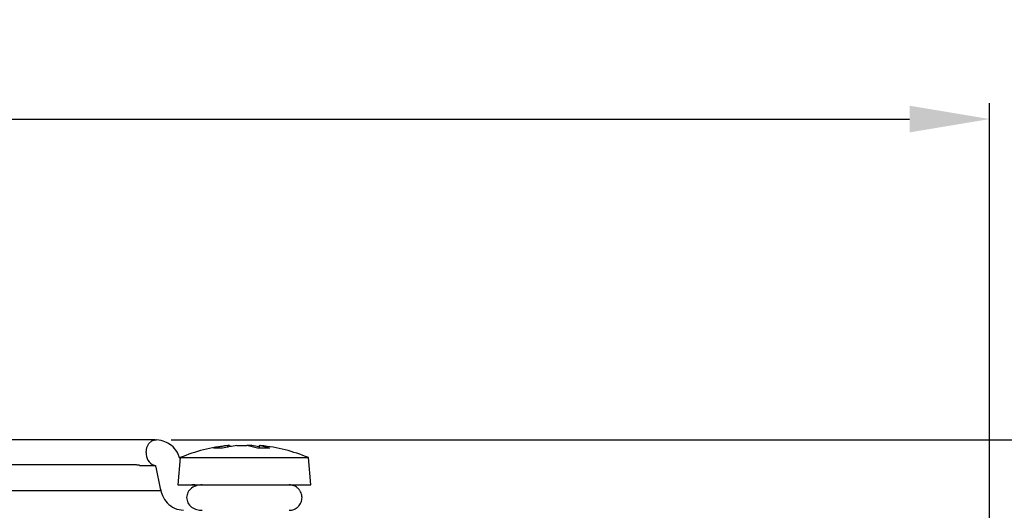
# Model space of a CAD drawing. Header units: millimetres. Extents: x 0 to 840, y 0 to 594.
# Tile 11 of 38: x 331 to 393, y 300 to 331. Entities that reach past the tile are written whole.
import ezdxf

# ---------------------------------------------------------------- set-up
doc = ezdxf.new("R2010")
doc.units = ezdxf.units.MM
doc.layers.get('0').update_dxf_attribs({"color": 3, "lineweight": 30})
doc.layers.add('Dimension', color=7, linetype='Continuous', lineweight=18)
doc.styles.add('Annotative', font='arial.ttf')
doc.dimstyles.new('ISO-iCore', dxfattribs={"dimtxt": 5, "dimasz": 5, "dimexe": 1, "dimexo": 1, "dimgap": 1, "dimtad": 1, "dimrnd": 0.0005, "dimzin": 9, "dimdsep": 46, "dimtxsty": 'Annotative', "dimcen": 0, "dimclrd": 256, "dimclre": 256, "dimclrt": 2, "dimadec": 1, "dimazin": 2, "dimtfac": 1, "dimtix": 1, "dimtmove": 1, "dimatfit": 0, "dimfxl": 1, "dimarcsym": 1})

# ---------------------------------------------------------------- blocks, each defined once
blk = doc.blocks.new('*D1181')
at = {"layer": 'Defpoints', "color": 0}
for p in [(391.717, 324.386), (248.717, 298.482), (391.717, 298.482)]:
    blk.add_point(p, dxfattribs=at)
at = {"layer": 'Dimension', "lineweight": -2}
for p, q in [((248.717, 299.482), (248.717, 325.386)), ((391.717, 299.482), (391.717, 325.386)), ((253.717, 324.386), (386.717, 324.386))]:
    blk.add_line(p, q, dxfattribs=at)
at = {"layer": 'Dimension'}
for points in [[(253.717, 325.22), (253.717, 323.553), (248.717, 324.386)], [(386.717, 323.553), (386.717, 325.22), (391.717, 324.386)]]:
    blk.add_solid(points, dxfattribs=at)
at = {"layer": 'Dimension', "color": 2, "insert": (320.287, 330.495), "char_height": 5, "attachment_point": 2, "style": 'Annotative'}
blk.add_mtext('143', dxfattribs=at)
blk = doc.blocks.new('*D1183')
at = {"layer": 'Defpoints', "color": 0}
for p in [(339.662, 304.386), (391.717, 244.982), (423.717, 244.982)]:
    blk.add_point(p, dxfattribs=at)
at = {"layer": 'Dimension', "lineweight": -2}
for p, q in [((340.662, 304.386), (424.717, 304.386)), ((423.717, 299.386), (423.717, 249.982)), ((392.717, 244.982), (424.717, 244.982))]:
    blk.add_line(p, q, dxfattribs=at)
at = {"layer": 'Dimension'}
for points in [[(424.55, 299.386), (422.884, 299.386), (423.717, 304.386)], [(422.884, 249.982), (424.55, 249.982), (423.717, 244.982)]]:
    blk.add_solid(points, dxfattribs=at)
at = {"layer": 'Dimension', "color": 2, "insert": (416.162, 273.01), "char_height": 5, "attachment_point": 2, "rotation": 90, "style": 'Annotative'}
blk.add_mtext('(59.4)', dxfattribs=at)

msp = doc.modelspace()

# ---------------------------------------------------------------- linework, layer by layer
at = {"linetype": 'Continuous', "lineweight": 25}
for p, q in [((339.662, 304.386), (324.459, 304.386)), ((340.032, 304.326), (339.73, 304.381)), ((344.18, 304.017), (344.193, 304.017)), ((344.29, 304.017), (344.193, 304.017)), ((344.199, 303.918), (344.193, 304.017)), ((344.29, 304.017), (344.294, 303.935)), ((344.752, 304.017), (345.381, 304.017)), ((345.681, 304.017), (345.381, 304.017)), ((346.144, 304.017), (346.136, 303.855)), ((346.144, 304.017), (346.254, 304.017)), ((341.216, 303.269), (341.067, 301.569)), ((341.216, 303.269), (341.99, 303.269)), ((341.99, 303.269), (349.218, 303.269)), ((349.367, 301.569), (349.218, 303.269)), ((338.335, 302.825), (320.217, 302.825)), ((338.678, 302.786), (339.662, 302.786)), ((339.59, 302.793), (339.672, 302.778)), ((339.699, 302.672), (339.969, 301.342)), ((320.217, 301.225), (340.034, 301.225)), ((341.067, 301.569), (341.87, 301.569)), ((341.87, 301.569), (349.367, 301.569)), ((342.131, 301.569), (341.944, 301.569))]:
    msp.add_line(p, q, dxfattribs=at)
at = {"linetype": 'Continuous', "lineweight": 25, "flags": 128}
msp.add_lwpolyline([(339.097, 303.586), (339.14, 303.892), (339.262, 304.152), (339.446, 304.325), (339.662, 304.386), (339.733, 304.38)], dxfattribs=at)
at = {"linetype": 'Continuous', "lineweight": 25}
for centre, radius, start, end in [((339.834, 303.495), 0.743, 172.94381, 250.91285), ((345.217, 293.662), 10.406, 95.71894, 112.61287), ((344.95, 297.183), 6.876, 96.32043, 103.97699), ((343.569, 299.939), 3.926, 85.91543, 94.08457), ((345.509, 297.183), 6.876, 96.32043, 103.97699), ((344.803, 300.212), 3.848, 71.19428, 81.36252), ((344.93, 297.22), 6.838, 79.79177, 83.69037), ((346.425, 296.564), 7.301, 87.00507, 92.99493), ((345.566, 300.212), 3.848, 71.19428, 81.36252), ((345.217, 293.662), 10.406, 67.38713, 84.28106)]:
    msp.add_arc(centre, radius, start, end, dxfattribs=at)
for points, knots in [([(341.189, 303.209), (341.168, 303.282), (341.1, 303.517), (340.863, 303.859), (340.494, 304.191), (340.185, 304.281), (340.03, 304.326)], [0, 0, 0, 0, 0.126575, 0.408903, 0.70484, 1, 1, 1, 1]), ([(338.678, 302.787), (338.669, 302.787), (338.641, 302.787), (338.576, 302.795), (338.495, 302.808), (338.414, 302.82), (338.344, 302.827), (338.312, 302.824), (338.297, 302.823)], [0, 0, 0, 0, 0.0944675, 0.2787994, 0.4627357, 0.6464954, 0.8315055, 1, 1, 1, 1]), ([(339.67, 302.785), (339.671, 302.78), (339.672, 302.77), (339.69, 302.706), (339.699, 302.672)], [0, 0, 0, 0, 0.461115, 1, 1, 1, 1]), ([(339.969, 301.342), (340.011, 301.189), (340.102, 300.858), (340.408, 300.412), (340.862, 300.056), (341.239, 300.007), (341.43, 299.982)], [0, 0, 0, 0, 0.207686, 0.451038, 0.721193, 1, 1, 1, 1]), ([(342.583, 301.569), (342.469, 301.56), (342.229, 301.542), (341.905, 301.376), (341.662, 301.104), (341.632, 300.884), (341.617, 300.775)], [0, 0, 0, 0, 0.224181, 0.47372, 0.737947, 1, 1, 1, 1]), ([(348.817, 300.775), (348.806, 300.875), (348.79, 301.029), (348.69, 301.213), (348.587, 301.341), (348.458, 301.443), (348.272, 301.542), (348.117, 301.558), (348.017, 301.569)], [0, 0, 0, 0, 0.238582, 0.367187, 0.498716, 0.630459, 0.759656, 1, 1, 1, 1]), ([(341.617, 300.775), (341.632, 300.666), (341.662, 300.447), (341.905, 300.174), (342.229, 300.008), (342.469, 299.99), (342.583, 299.982)], [0, 0, 0, 0, 0.262053, 0.52628, 0.775819, 1, 1, 1, 1]), ([(348.017, 299.982), (348.117, 299.992), (348.272, 300.009), (348.458, 300.107), (348.587, 300.21), (348.69, 300.337), (348.79, 300.522), (348.806, 300.675), (348.817, 300.775)], [0, 0, 0, 0, 0.240344, 0.369541, 0.501284, 0.632813, 0.761418, 1, 1, 1, 1])]:
    msp.add_open_spline(points, degree=3, knots=knots, dxfattribs=at)

# ---------------------------------------------------------------- dimensions: what is measured, and where the dimension line sits
at = {"layer": 'Dimension'}
dim = msp.add_linear_dim(base=(391.717, 324.386), p1=(248.717, 298.482), p2=(391.717, 298.482), angle=0, dimstyle='ISO-iCore', override={"dimtxsty": 'Annotative'}, dxfattribs=at)
dim.commit()
dim.dimension.update_dxf_attribs({"geometry": '*D1181', "text_midpoint": (320.287, 324.386), "dimtype": 160})
dim = msp.add_linear_dim(base=(423.717, 244.982), p1=(339.662, 304.386), p2=(391.717, 244.982), angle=90, text='(<>)', dimstyle='ISO-iCore', override={"dimtxsty": 'Annotative'}, dxfattribs=at)
dim.commit()
dim.dimension.update_dxf_attribs({"geometry": '*D1183', "text_midpoint": (423.717, 273.01), "dimtype": 160})

doc.saveas('drawing.dxf')
